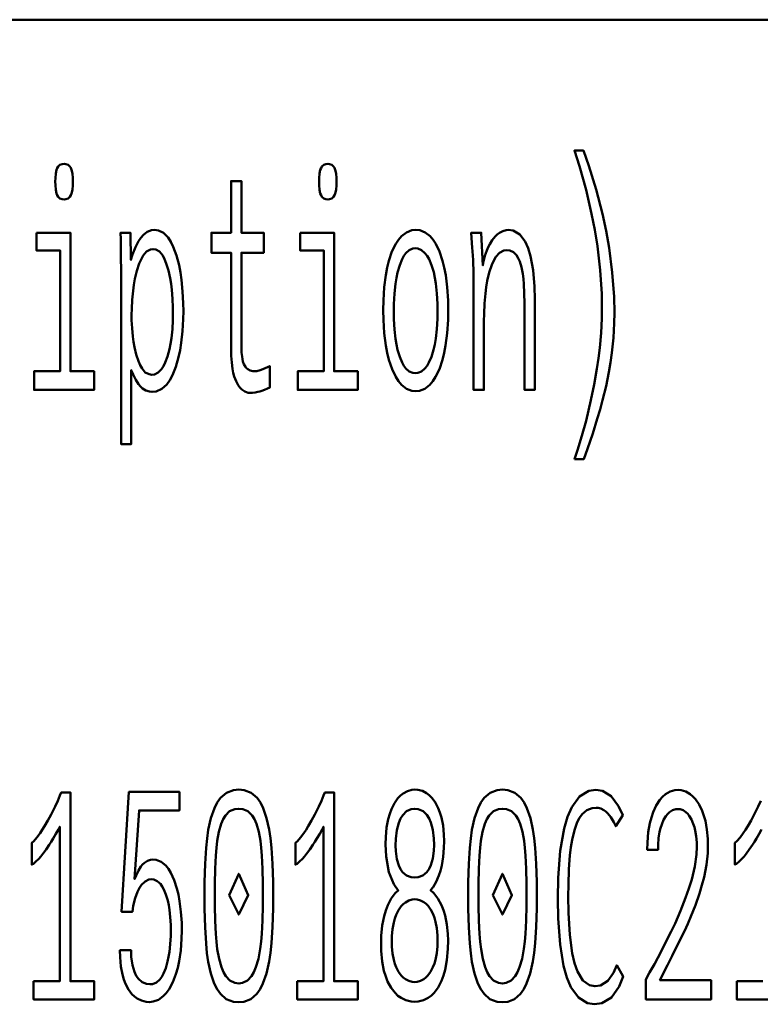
# Model space of a CAD drawing. Header units: millimetres. Extents: x 0 to 428, y 0 to 298.
# Tile 20 of 33: x 327.35 to 334.09, y 41.61 to 50.57. Entities that reach past the tile are written whole.
import ezdxf

# ---------------------------------------------------------------- set-up
doc = ezdxf.new("R2010")
doc.units = ezdxf.units.MM
doc.layers.add('am_0', color=7, linetype='Continuous', lineweight=50)
doc.layers.add('am_6', color=2, linetype='Continuous', lineweight=35)

# ---------------------------------------------------------------- blocks, each defined once
blk = doc.blocks.new('1_Drawing_frame_0_in_FDFneo150180C2125N1N4N_300Cl0__1203')
at = {"layer": 'am_0'}
blk.add_line((224.62, 50.57), (407.5, 50.57), dxfattribs=at)
at = {"layer": 'am_6', "flags": 8}
blk.add_attdef('ExcludeFromBOM', (425, 296.5), '', height=0.5, dxfattribs=at)
blk = doc.blocks.new('80_text12__1_in_FDFneo150180C2125N1N4N_300Cl0__1203')
at = {"layer": 'am_0'}
for points in [[(332.394, 46.5682), (332.394, 46.5682), (332.4225, 46.6521), (332.4628, 46.7825), (332.4628, 46.7825), (332.5003, 46.9185), (332.5237, 47.0122), (332.5237, 47.0122), (332.5455, 47.1071), (332.5745, 47.2497), (332.5745, 47.2497), (332.5991, 47.3926), (332.613, 47.4879), (332.613, 47.4879), (332.6248, 47.5821), (332.6374, 47.7185), (332.6374, 47.7185), (332.6443, 47.8492), (332.6456, 47.9332), (332.6456, 47.9332), (332.6429, 48.0748), (332.6291, 48.2899), (332.6291, 48.2899), (332.6035, 48.5081), (332.5799, 48.6554), (332.5799, 48.6554), (332.5515, 48.8026), (332.5006, 49.0211), (332.5006, 49.0211), (332.4399, 49.2367), (332.394, 49.3788), (332.4759, 49.3788), (332.4759, 49.3788), (332.5262, 49.2398), (332.5933, 49.0245), (332.5933, 49.0245), (332.6504, 48.8014), (332.6829, 48.6482), (332.6829, 48.6482), (332.7102, 48.4943), (332.7397, 48.2676), (332.7397, 48.2676), (332.7556, 48.0458), (332.7586, 47.9007), (332.7586, 47.9007), (332.7572, 47.8086), (332.7499, 47.6722), (332.7499, 47.6722), (332.7362, 47.5379), (332.7235, 47.4496), (332.7235, 47.4496), (332.7085, 47.3622), (332.6822, 47.2327), (332.6822, 47.2327), (332.6514, 47.1052), (332.6283, 47.0213), (332.6283, 47.0213), (332.6031, 46.9364), (332.561, 46.8037), (332.561, 46.8037), (332.5136, 46.6645), (332.4792, 46.5682), (332.394, 46.5682)], [(327.7493, 48.9342), (327.7493, 48.9342), (327.7332, 48.9357), (327.7126, 48.9435), (327.7126, 48.9435), (327.6965, 48.9579), (327.6882, 48.9712), (327.6882, 48.9712), (327.6817, 48.9881), (327.6746, 49.0208), (327.6746, 49.0208), (327.6708, 49.0626), (327.6701, 49.0954), (327.6701, 49.0954), (327.6708, 49.1282), (327.6746, 49.17), (327.6746, 49.17), (327.6817, 49.2027), (327.6882, 49.2196), (327.6882, 49.2196), (327.6965, 49.2329), (327.7126, 49.2473), (327.7126, 49.2473), (327.7332, 49.2551), (327.7493, 49.2566), (327.7493, 49.2566), (327.766, 49.2551), (327.7871, 49.2475), (327.7871, 49.2475), (327.8034, 49.2333), (327.8118, 49.2202), (327.8118, 49.2202), (327.8183, 49.2036), (327.8254, 49.1708), (327.8254, 49.1708), (327.8292, 49.1287), (327.8299, 49.0954), (327.8299, 49.0954), (327.8292, 49.0626), (327.8254, 49.0208), (327.8254, 49.0208), (327.8183, 48.9881), (327.8118, 48.9712), (327.8118, 48.9712), (327.8034, 48.9579), (327.7871, 48.9435), (327.7871, 48.9435), (327.766, 48.9357), (327.7493, 48.9342)], [(330.1494, 48.9342), (330.1494, 48.9342), (330.1332, 48.9357), (330.1126, 48.9435), (330.1126, 48.9435), (330.0965, 48.9579), (330.0883, 48.9712), (330.0883, 48.9712), (330.0817, 48.9881), (330.0746, 49.0208), (330.0746, 49.0208), (330.0708, 49.0626), (330.07, 49.0954), (330.07, 49.0954), (330.0708, 49.1282), (330.0746, 49.17), (330.0746, 49.17), (330.0817, 49.2027), (330.0883, 49.2196), (330.0883, 49.2196), (330.0965, 49.2329), (330.1126, 49.2473), (330.1126, 49.2473), (330.1332, 49.2551), (330.1494, 49.2566), (330.1494, 49.2566), (330.166, 49.2551), (330.187, 49.2475), (330.187, 49.2475), (330.2034, 49.2333), (330.2117, 49.2202), (330.2117, 49.2202), (330.2183, 49.2036), (330.2254, 49.1708), (330.2254, 49.1708), (330.2292, 49.1287), (330.2299, 49.0954), (330.2299, 49.0954), (330.2292, 49.0626), (330.2254, 49.0208), (330.2254, 49.0208), (330.2183, 48.9881), (330.2117, 48.9712), (330.2117, 48.9712), (330.2034, 48.9579), (330.187, 48.9435), (330.187, 48.9435), (330.166, 48.9357), (330.1494, 48.9342)], [(329.4481, 47.1714), (329.4481, 47.1714), (329.4257, 47.1734), (329.3948, 47.1836), (329.3948, 47.1836), (329.367, 47.2026), (329.3503, 47.2201), (329.3503, 47.2201), (329.3351, 47.2412), (329.3153, 47.2783), (329.3153, 47.2783), (329.2991, 47.3223), (329.2902, 47.3554), (329.2902, 47.3554), (329.2829, 47.3909), (329.2751, 47.4481), (329.2751, 47.4481), (329.2709, 47.5099), (329.2701, 47.5536), (329.2701, 48.448), (329.0906, 48.448), (329.0906, 48.63), (329.2701, 48.63), (329.2701, 49.1006), (329.3637, 49.1006), (329.3637, 48.63), (329.5664, 48.63), (329.5664, 48.448), (329.3637, 48.448), (329.3637, 47.6186), (329.3637, 47.6186), (329.364, 47.5856), (329.366, 47.5409), (329.366, 47.5409), (329.3697, 47.5021), (329.3731, 47.4795), (329.3731, 47.4795), (329.3776, 47.4592), (329.387, 47.4324), (329.387, 47.4324), (329.3996, 47.41), (329.4098, 47.3976), (329.4098, 47.3976), (329.4217, 47.3873), (329.4431, 47.3762), (329.4431, 47.3762), (329.4689, 47.3701), (329.4885, 47.369), (329.4885, 47.369), (329.5028, 47.3707), (329.5333, 47.3794), (329.5333, 47.3794), (329.5746, 47.3956), (329.608, 47.4106), (329.6211, 47.4158), (329.6211, 47.2208), (329.6211, 47.2208), (329.6025, 47.2127), (329.5753, 47.2016), (329.5753, 47.2016), (329.5489, 47.1917), (329.5317, 47.1857), (329.5317, 47.1857), (329.5147, 47.1806), (329.4895, 47.175), (329.4895, 47.175), (329.4646, 47.172), (329.4481, 47.1714)], [(327.4978, 48.63), (327.8072, 48.63), (327.8072, 47.369), (328.0224, 47.369), (328.0224, 47.2), (327.4764, 47.2), (327.4764, 47.369), (327.7136, 47.369), (327.7136, 48.4688), (327.4978, 48.4688), (327.4978, 48.63)], [(328.2679, 48.3102), (328.2679, 48.3102), (328.2677, 48.3792), (328.2669, 48.4779), (328.2669, 48.4779), (328.2654, 48.571), (328.264, 48.63), (328.3537, 48.63), (328.3576, 48.383), (328.3576, 48.383), (328.3731, 48.4331), (328.399, 48.4992), (328.399, 48.4992), (328.4279, 48.5544), (328.4489, 48.5852), (328.4489, 48.5852), (328.4713, 48.6107), (328.5072, 48.6383), (328.5072, 48.6383), (328.546, 48.6532), (328.5734, 48.656), (328.5734, 48.656), (328.6078, 48.6516), (328.655, 48.6287), (328.655, 48.6287), (328.6967, 48.5861), (328.7216, 48.5468), (328.7216, 48.5468), (328.744, 48.5007), (328.7729, 48.4226), (328.7729, 48.4226), (328.7961, 48.3338), (328.8084, 48.2686), (328.8084, 48.2686), (328.8183, 48.2005), (328.8291, 48.0964), (328.8291, 48.0964), (328.8349, 47.9899), (328.836, 47.9176), (328.836, 47.9176), (328.8348, 47.843), (328.8284, 47.7343), (328.8284, 47.7343), (328.8167, 47.6293), (328.8058, 47.5614), (328.8058, 47.5614), (328.7923, 47.4968), (328.767, 47.4091), (328.767, 47.4091), (328.7356, 47.3326), (328.7112, 47.2878), (328.7112, 47.2878), (328.6842, 47.2496), (328.6387, 47.2083), (328.6387, 47.2083), (328.5874, 47.186), (328.55, 47.1818), (328.55, 47.1818), (328.5262, 47.1837), (328.493, 47.1937), (328.493, 47.1937), (328.4628, 47.2122), (328.4444, 47.2293), (328.4444, 47.2293), (328.4268, 47.2504), (328.4014, 47.2905), (328.4014, 47.2905), (328.3771, 47.3405), (328.3615, 47.3794), (328.3615, 46.706), (328.2679, 46.706), (328.2679, 48.3102)], [(329.8978, 48.63), (330.2072, 48.63), (330.2072, 47.369), (330.4223, 47.369), (330.4223, 47.2), (329.8764, 47.2), (329.8764, 47.369), (330.1136, 47.369), (330.1136, 48.4688), (329.8978, 48.4688), (329.8978, 48.63)], [(330.95, 47.187), (330.95, 47.187), (330.9155, 47.1906), (330.867, 47.2097), (330.867, 47.2097), (330.8223, 47.2452), (330.7946, 47.278), (330.7946, 47.278), (330.7691, 47.3174), (330.7353, 47.388), (330.7353, 47.388), (330.7069, 47.4723), (330.691, 47.5361), (330.691, 47.5361), (330.6778, 47.6051), (330.6634, 47.7169), (330.6634, 47.7169), (330.6557, 47.8387), (330.6542, 47.9254), (330.6542, 47.9254), (330.6557, 48.012), (330.6633, 48.1334), (330.6633, 48.1334), (330.6773, 48.2445), (330.6903, 48.3128), (330.6903, 48.3128), (330.706, 48.3758), (330.7341, 48.4589), (330.7341, 48.4589), (330.7678, 48.5283), (330.7933, 48.567), (330.7933, 48.567), (330.8211, 48.599), (330.8663, 48.6337), (330.8663, 48.6337), (330.9159, 48.6524), (330.9513, 48.656), (330.9513, 48.656), (330.9865, 48.6524), (331.0357, 48.6337), (331.0357, 48.6337), (331.0807, 48.599), (331.1083, 48.567), (331.1083, 48.567), (331.1337, 48.5283), (331.1671, 48.4589), (331.1671, 48.4589), (331.1949, 48.3758), (331.2103, 48.3128), (331.2103, 48.3128), (331.2231, 48.2445), (331.2369, 48.1334), (331.2369, 48.1334), (331.2443, 48.012), (331.2457, 47.9254), (331.2457, 47.9254), (331.2443, 47.8387), (331.2366, 47.7169), (331.2366, 47.7169), (331.2225, 47.6051), (331.2093, 47.5361), (331.2093, 47.5361), (331.1936, 47.4723), (331.1653, 47.388), (331.1653, 47.388), (331.1316, 47.3174), (331.106, 47.278), (331.106, 47.278), (331.0783, 47.2452), (331.0335, 47.2097), (331.0335, 47.2097), (330.9847, 47.1906), (330.95, 47.187)], [(331.4764, 48.2452), (331.4764, 48.2452), (331.4762, 48.2694), (331.4756, 48.3045), (331.4756, 48.3045), (331.4745, 48.3384), (331.4734, 48.3603), (331.4734, 48.3603), (331.4721, 48.3828), (331.4698, 48.4205), (331.4698, 48.4205), (331.4669, 48.4628), (331.4647, 48.4935), (331.4556, 48.63), (331.5472, 48.63), (331.5621, 48.3336), (331.5621, 48.3336), (331.568, 48.3693), (331.5801, 48.4202), (331.5801, 48.4202), (331.5963, 48.468), (331.6093, 48.4981), (331.6093, 48.4981), (331.6237, 48.5262), (331.6475, 48.5637), (331.6475, 48.5637), (331.6739, 48.5956), (331.6928, 48.6138), (331.6928, 48.6138), (331.7124, 48.629), (331.742, 48.6454), (331.742, 48.6454), (331.772, 48.6543), (331.7923, 48.656), (331.7923, 48.656), (331.8375, 48.6493), (331.8968, 48.6142), (331.8968, 48.6142), (331.9458, 48.5491), (331.9726, 48.489), (331.9726, 48.489), (331.9947, 48.417), (332.0187, 48.2899), (332.0187, 48.2899), (332.0316, 48.1397), (332.034, 48.0268), (332.034, 47.2), (331.9404, 47.2), (331.9404, 47.9202), (331.9404, 47.9202), (331.94, 47.9876), (331.9378, 48.0799), (331.9378, 48.0799), (331.9336, 48.1619), (331.9297, 48.2107), (331.9297, 48.2107), (331.9245, 48.2555), (331.9129, 48.316), (331.9129, 48.316), (331.897, 48.3686), (331.8839, 48.3993), (331.8839, 48.3993), (331.8685, 48.4252), (331.8402, 48.4534), (331.8402, 48.4534), (331.8057, 48.4685), (331.7792, 48.4714), (331.7792, 48.4714), (331.7514, 48.4676), (331.7134, 48.4478), (331.7134, 48.4478), (331.68, 48.4111), (331.6603, 48.3772), (331.6603, 48.3772), (331.6426, 48.3373), (331.6199, 48.2697), (331.6199, 48.2697), (331.6019, 48.1927), (331.5924, 48.136), (331.5924, 48.136), (331.5848, 48.0766), (331.5765, 47.9852), (331.5765, 47.9852), (331.5721, 47.891), (331.5713, 47.8266), (331.5713, 47.2), (331.4764, 47.2), (331.4764, 48.2452)], [(328.5494, 47.3378), (328.5494, 47.3378), (328.5731, 47.3409), (328.6061, 47.3571), (328.6061, 47.3571), (328.6359, 47.3873), (328.654, 47.4151), (328.654, 47.4151), (328.6705, 47.4481), (328.6921, 47.5048), (328.6921, 47.5048), (328.7097, 47.5705), (328.7193, 47.6193), (328.7193, 47.6193), (328.7272, 47.6708), (328.7357, 47.7514), (328.7357, 47.7514), (328.7402, 47.8358), (328.7411, 47.8942), (328.7411, 47.8942), (328.7404, 47.9483), (328.7366, 48.0292), (328.7366, 48.0292), (328.7297, 48.1101), (328.7232, 48.1639), (328.7232, 48.1639), (328.7152, 48.2161), (328.6997, 48.2878), (328.6997, 48.2878), (328.6801, 48.3518), (328.6647, 48.3902), (328.6647, 48.3902), (328.6476, 48.4231), (328.6183, 48.4589), (328.6183, 48.4589), (328.585, 48.4781), (328.5604, 48.4818), (328.5604, 48.4818), (328.5355, 48.4781), (328.501, 48.4584), (328.501, 48.4584), (328.4701, 48.4219), (328.4515, 48.3882), (328.4515, 48.3882), (328.4346, 48.349), (328.4128, 48.2834), (328.4128, 48.2834), (328.3951, 48.2097), (328.3856, 48.1561), (328.3856, 48.1561), (328.3778, 48.1009), (328.3695, 48.0185), (328.3695, 48.0185), (328.365, 47.9367), (328.3641, 47.8825), (328.3641, 47.8825), (328.3648, 47.834), (328.3686, 47.7605), (328.3686, 47.7605), (328.3755, 47.6861), (328.382, 47.6362), (328.382, 47.6362), (328.3901, 47.5875), (328.4058, 47.5204), (328.4058, 47.5204), (328.4258, 47.4604), (328.4414, 47.4243), (328.4414, 47.4243), (328.4591, 47.3931), (328.4892, 47.3594), (328.4892, 47.3594), (328.5238, 47.3413), (328.5494, 47.3378)], [(330.9461, 47.3508), (330.9461, 47.3508), (330.9699, 47.3535), (331.0034, 47.3679), (331.0034, 47.3679), (331.0341, 47.3945), (331.053, 47.4191), (331.053, 47.4191), (331.0705, 47.4487), (331.0937, 47.5019), (331.0937, 47.5019), (331.1132, 47.5657), (331.1242, 47.6141), (331.1242, 47.6141), (331.1333, 47.6665), (331.1432, 47.752), (331.1432, 47.752), (331.1485, 47.8456), (331.1495, 47.9124), (331.1495, 47.9124), (331.1485, 47.9817), (331.1433, 48.0786), (331.1433, 48.0786), (331.1335, 48.167), (331.1245, 48.2212), (331.1245, 48.2212), (331.1137, 48.2709), (331.0943, 48.3364), (331.0943, 48.3364), (331.0712, 48.3907), (331.0537, 48.4207), (331.0537, 48.4207), (331.0347, 48.4455), (331.0039, 48.4724), (331.0039, 48.4724), (330.9702, 48.4868), (330.9461, 48.4896), (330.9461, 48.4896), (330.9233, 48.4868), (330.8912, 48.4722), (330.8912, 48.4722), (330.8617, 48.4451), (330.8434, 48.4201), (330.8434, 48.4201), (330.8265, 48.3898), (330.8042, 48.3351), (330.8042, 48.3351), (330.7854, 48.2692), (330.7748, 48.2192), (330.7748, 48.2192), (330.7661, 48.1648), (330.7565, 48.0762), (330.7565, 48.0762), (330.7514, 47.9792), (330.7505, 47.9098), (330.7505, 47.9098), (330.7514, 47.843), (330.7565, 47.7496), (330.7565, 47.7496), (330.7661, 47.6644), (330.7748, 47.6121), (330.7748, 47.6121), (330.7854, 47.564), (330.8042, 47.5006), (330.8042, 47.5006), (330.8265, 47.4478), (330.8434, 47.4184), (330.8434, 47.4184), (330.8617, 47.3941), (330.8912, 47.3677), (330.8912, 47.3677), (330.9233, 47.3535), (330.9461, 47.3508)]]:
    blk.add_lwpolyline(points, dxfattribs=at)
at = {"layer": 'am_6', "flags": 8}
blk.add_attdef('ExcludeFromBOM', (337.7586, 48.8788), '', height=0.5, dxfattribs=at)
blk = doc.blocks.new('97_text29__1_in_FDFneo150180C2125N1N4N_300Cl0__1203')
at = {"layer": 'am_0'}
for points in [[(327.4715, 41.8164), (327.7108, 41.8164), (327.7108, 43.223), (327.7108, 43.223), (327.6979, 43.1971), (327.6761, 43.1567), (327.6761, 43.1567), (327.6515, 43.1144), (327.6334, 43.0852), (327.6334, 43.0852), (327.6146, 43.0562), (327.5863, 43.015), (327.5863, 43.015), (327.5577, 42.9766), (327.5385, 42.9526), (327.5385, 42.9526), (327.5198, 42.9309), (327.4938, 42.9045), (327.4938, 42.9045), (327.4703, 42.8856), (327.4559, 42.8772), (327.4559, 43.0748), (327.4559, 43.0748), (327.4737, 43.0917), (327.5017, 43.1237), (327.5017, 43.1237), (327.5312, 43.1638), (327.5518, 43.1951), (327.5518, 43.1951), (327.5725, 43.2285), (327.6026, 43.2804), (327.6026, 43.2804), (327.6316, 43.3342), (327.6503, 43.3712), (327.6503, 43.3712), (327.668, 43.4077), (327.6917, 43.4589), (327.6917, 43.4589), (327.7121, 43.506), (327.7237, 43.535), (327.8069, 43.535), (327.8069, 41.8164), (328.024, 41.8164), (328.024, 41.65), (327.4715, 41.65), (327.4715, 41.8164)], [(328.5263, 41.6266), (328.5263, 41.6266), (328.497, 41.6286), (328.4552, 41.6391), (328.4552, 41.6391), (328.4159, 41.6586), (328.3911, 41.6767), (328.3911, 41.6767), (328.3679, 41.6989), (328.3368, 41.7405), (328.3368, 41.7405), (328.31, 41.7921), (328.2946, 41.832), (328.2946, 41.832), (328.2816, 41.8763), (328.2676, 41.9509), (328.2676, 41.9509), (328.26, 42.0354), (328.2586, 42.0972), (328.36, 42.0972), (328.36, 42.0972), (328.3618, 42.0389), (328.3717, 41.9626), (328.3717, 41.9626), (328.3901, 41.9), (328.4071, 41.8658), (328.4071, 41.8658), (328.4271, 41.8377), (328.4614, 41.8073), (328.4614, 41.8073), (328.501, 41.7909), (328.5303, 41.7878), (328.5303, 41.7878), (328.5554, 41.7906), (328.5897, 41.805), (328.5897, 41.805), (328.6201, 41.8319), (328.6381, 41.8567), (328.6381, 41.8567), (328.6544, 41.886), (328.6754, 41.9363), (328.6754, 41.9363), (328.6922, 41.9944), (328.7012, 42.0374), (328.7012, 42.0374), (328.7085, 42.083), (328.7163, 42.1544), (328.7163, 42.1544), (328.7205, 42.2296), (328.7213, 42.2818), (328.7213, 42.2818), (328.7206, 42.3296), (328.7165, 42.399), (328.7165, 42.399), (328.7089, 42.4657), (328.7018, 42.5087), (328.7018, 42.5087), (328.6932, 42.5494), (328.6773, 42.6044), (328.6773, 42.6044), (328.6578, 42.652), (328.6427, 42.6796), (328.6427, 42.6796), (328.6261, 42.703), (328.5983, 42.7283), (328.5983, 42.7283), (328.5672, 42.742), (328.5446, 42.7446), (328.5446, 42.7446), (328.5204, 42.7414), (328.4864, 42.7248), (328.4864, 42.7248), (328.4549, 42.6938), (328.4354, 42.6653), (328.4354, 42.6653), (328.4176, 42.6312), (328.3957, 42.5714), (328.3957, 42.5714), (328.3794, 42.501), (328.3716, 42.4482), (328.2729, 42.4482), (328.3404, 43.5402), (328.7994, 43.5402), (328.7994, 43.3712), (328.4327, 43.3712), (328.3911, 42.7459), (328.3911, 42.7459), (328.4049, 42.7795), (328.4264, 42.8234), (328.4264, 42.8234), (328.449, 42.8595), (328.4646, 42.8792), (328.4646, 42.8792), (328.481, 42.8953), (328.5077, 42.9128), (328.5077, 42.9128), (328.5368, 42.9222), (328.5575, 42.924), (328.5575, 42.924), (328.5894, 42.9206), (328.6339, 42.9026), (328.6339, 42.9026), (328.6744, 42.8691), (328.6993, 42.8382), (328.6993, 42.8382), (328.722, 42.8014), (328.7519, 42.737), (328.7519, 42.737), (328.7766, 42.6614), (328.7903, 42.6048), (328.7903, 42.6048), (328.8015, 42.5445), (328.8136, 42.449), (328.8136, 42.449), (328.8202, 42.3476), (328.8215, 42.2766), (328.8215, 42.2766), (328.82, 42.2019), (328.8122, 42.0964), (328.8122, 42.0964), (328.7977, 41.9987), (328.7844, 41.938), (328.7844, 41.938), (328.7684, 41.8816), (328.7399, 41.8068), (328.7399, 41.8068), (328.706, 41.7439), (328.6804, 41.7085), (328.6804, 41.7085), (328.6528, 41.679), (328.6084, 41.6471), (328.6084, 41.6471), (328.5604, 41.6299), (328.5263, 41.6266)], [(329.3394, 41.624), (329.3394, 41.624), (329.2903, 41.6288), (329.2258, 41.6539), (329.2258, 41.6539), (329.1721, 41.7005), (329.1424, 41.7436), (329.1424, 41.7436), (329.1169, 41.795), (329.0853, 41.8855), (329.0853, 41.8855), (329.0617, 41.992), (329.0504, 42.0718), (329.0504, 42.0718), (329.0419, 42.1597), (329.0326, 42.308), (329.0326, 42.308), (329.0276, 42.476), (329.0267, 42.599), (329.0267, 42.599), (329.0277, 42.7191), (329.0327, 42.8837), (329.0327, 42.8837), (329.0421, 43.0296), (329.0507, 43.1164), (329.0507, 43.1164), (329.0622, 43.1956), (329.0859, 43.3012), (329.0859, 43.3012), (329.1177, 43.391), (329.1434, 43.442), (329.1434, 43.442), (329.1732, 43.4849), (329.2267, 43.5313), (329.2267, 43.5313), (329.2907, 43.5562), (329.3394, 43.561), (329.3394, 43.561), (329.3882, 43.5562), (329.4525, 43.5313), (329.4525, 43.5313), (329.5062, 43.4849), (329.536, 43.442), (329.536, 43.442), (329.5616, 43.391), (329.5935, 43.3013), (329.5935, 43.3013), (329.6174, 43.196), (329.6289, 43.117), (329.6289, 43.117), (329.6377, 43.0304), (329.6472, 42.8845), (329.6472, 42.8845), (329.6523, 42.7196), (329.6533, 42.599), (329.6533, 42.599), (329.6523, 42.4778), (329.647, 42.3114), (329.647, 42.3114), (329.6371, 42.1634), (329.6279, 42.0751), (329.6279, 42.0751), (329.6161, 41.9945), (329.5917, 41.8871), (329.5917, 41.8871), (329.5595, 41.796), (329.5337, 41.7443), (329.5337, 41.7443), (329.5039, 41.701), (329.4507, 41.6541), (329.4507, 41.6541), (329.3873, 41.6288), (329.3394, 41.624)], [(329.8716, 41.8164), (330.1107, 41.8164), (330.1107, 43.223), (330.1107, 43.223), (330.0979, 43.1971), (330.0761, 43.1567), (330.0761, 43.1567), (330.0515, 43.1144), (330.0334, 43.0852), (330.0334, 43.0852), (330.0146, 43.0562), (329.9863, 43.015), (329.9863, 43.015), (329.9577, 42.9766), (329.9385, 42.9526), (329.9385, 42.9526), (329.9198, 42.9309), (329.8938, 42.9045), (329.8938, 42.9045), (329.8703, 42.8856), (329.856, 42.8772), (329.856, 43.0748), (329.856, 43.0748), (329.8737, 43.0917), (329.9017, 43.1237), (329.9017, 43.1237), (329.9312, 43.1638), (329.9518, 43.1951), (329.9518, 43.1951), (329.9725, 43.2285), (330.0026, 43.2804), (330.0026, 43.2804), (330.0316, 43.3342), (330.0503, 43.3712), (330.0503, 43.3712), (330.068, 43.4077), (330.0917, 43.4589), (330.0917, 43.4589), (330.1121, 43.506), (330.1237, 43.535), (330.207, 43.535), (330.207, 41.8164), (330.4241, 41.8164), (330.4241, 41.65), (329.8716, 41.65), (329.8716, 41.8164)], [(330.9413, 41.6292), (330.9413, 41.6292), (330.9086, 41.6314), (330.8615, 41.643), (330.8615, 41.643), (330.8169, 41.6646), (330.7885, 41.6844), (330.7885, 41.6844), (330.7618, 41.7091), (330.7258, 41.7558), (330.7258, 41.7558), (330.6947, 41.814), (330.6768, 41.8593), (330.6768, 41.8593), (330.6615, 41.9097), (330.6451, 41.9948), (330.6451, 41.9948), (330.6362, 42.0914), (330.6345, 42.1622), (330.6345, 42.1622), (330.6362, 42.2299), (330.6451, 42.324), (330.6451, 42.324), (330.6617, 42.4093), (330.6771, 42.4612), (330.6771, 42.4612), (330.6953, 42.5084), (330.7269, 42.5691), (330.7269, 42.5691), (330.7637, 42.6176), (330.7912, 42.6432), (330.7912, 42.6432), (330.7497, 42.6996), (330.7049, 42.8103), (330.7049, 42.8103), (330.6807, 42.9523), (330.6761, 43.0644), (330.6761, 43.0644), (330.6776, 43.1274), (330.6855, 43.2142), (330.6855, 43.2142), (330.7002, 43.292), (330.7138, 43.3387), (330.7138, 43.3387), (330.7298, 43.3812), (330.7573, 43.4364), (330.7573, 43.4364), (330.7889, 43.4814), (330.8123, 43.5057), (330.8123, 43.5057), (330.8369, 43.5256), (330.8749, 43.5472), (330.8749, 43.5472), (330.9143, 43.5588), (330.9413, 43.561), (330.9413, 43.561), (330.9697, 43.5589), (331.0105, 43.5482), (331.0105, 43.5482), (331.0493, 43.5281), (331.0739, 43.5097), (331.0739, 43.5097), (331.0971, 43.4869), (331.1284, 43.4447), (331.1284, 43.4447), (331.1554, 43.3925), (331.1711, 43.3524), (331.1711, 43.3524), (331.1843, 43.308), (331.1986, 43.2339), (331.1986, 43.2339), (331.2063, 43.1508), (331.2078, 43.0904), (331.2078, 43.0904), (331.2065, 43.031), (331.1998, 42.9472), (331.1998, 42.9472), (331.1874, 42.8699), (331.176, 42.822), (331.176, 42.822), (331.1621, 42.7776), (331.1374, 42.7194), (331.1374, 42.7194), (331.1079, 42.6711), (331.0856, 42.6445), (331.0856, 42.6445), (331.1136, 42.6173), (331.1511, 42.5678), (331.1511, 42.5678), (331.1834, 42.5081), (331.202, 42.4625), (331.202, 42.4625), (331.2176, 42.4132), (331.2346, 42.3335), (331.2346, 42.3335), (331.2438, 42.247), (331.2455, 42.1856), (331.2455, 42.1856), (331.2438, 42.1109), (331.2349, 42.0091), (331.2349, 42.0091), (331.2185, 41.9198), (331.2033, 41.8671), (331.2033, 41.8671), (331.1853, 41.8199), (331.1544, 41.7594), (331.1544, 41.7594), (331.1188, 41.7111), (331.0924, 41.6857), (331.0924, 41.6857), (331.0644, 41.6654), (331.0204, 41.6433), (331.0204, 41.6433), (330.9738, 41.6315), (330.9413, 41.6292)], [(331.7394, 41.624), (331.7394, 41.624), (331.6903, 41.6288), (331.6258, 41.6539), (331.6258, 41.6539), (331.5721, 41.7005), (331.5424, 41.7436), (331.5424, 41.7436), (331.5169, 41.795), (331.4853, 41.8855), (331.4853, 41.8855), (331.4617, 41.992), (331.4504, 42.0718), (331.4504, 42.0718), (331.4419, 42.1597), (331.4326, 42.308), (331.4326, 42.308), (331.4276, 42.476), (331.4267, 42.599), (331.4267, 42.599), (331.4277, 42.7191), (331.4327, 42.8837), (331.4327, 42.8837), (331.4421, 43.0296), (331.4508, 43.1164), (331.4508, 43.1164), (331.4622, 43.1956), (331.4859, 43.3012), (331.4859, 43.3012), (331.5177, 43.391), (331.5434, 43.442), (331.5434, 43.442), (331.5732, 43.4849), (331.6267, 43.5313), (331.6267, 43.5313), (331.6907, 43.5562), (331.7394, 43.561), (331.7394, 43.561), (331.7882, 43.5562), (331.8525, 43.5313), (331.8525, 43.5313), (331.9062, 43.4849), (331.936, 43.442), (331.936, 43.442), (331.9616, 43.391), (331.9935, 43.3013), (331.9935, 43.3013), (332.0174, 43.196), (332.0289, 43.117), (332.0289, 43.117), (332.0377, 43.0304), (332.0472, 42.8845), (332.0472, 42.8845), (332.0523, 42.7196), (332.0533, 42.599), (332.0533, 42.599), (332.0523, 42.4778), (332.047, 42.3114), (332.047, 42.3114), (332.0371, 42.1634), (332.0279, 42.0751), (332.0279, 42.0751), (332.0161, 41.9945), (331.9917, 41.8871), (331.9917, 41.8871), (331.9595, 41.796), (331.9337, 41.7443), (331.9337, 41.7443), (331.9039, 41.701), (331.8507, 41.6541), (331.8507, 41.6541), (331.7873, 41.6288), (331.7394, 41.624)], [(332.5764, 41.6058), (332.5764, 41.6058), (332.5129, 41.6155), (332.4303, 41.6666), (332.4303, 41.6666), (332.3628, 41.7614), (332.3261, 41.8489), (332.3261, 41.8489), (332.2962, 41.9554), (332.2638, 42.1499), (332.2638, 42.1499), (332.2463, 42.386), (332.243, 42.5665), (332.243, 42.5665), (332.2465, 42.757), (332.2653, 43.0041), (332.2653, 43.0041), (332.3001, 43.2051), (332.3323, 43.3133), (332.3323, 43.3133), (332.3712, 43.4016), (332.441, 43.4971), (332.441, 43.4971), (332.5246, 43.5486), (332.5881, 43.5584), (332.5881, 43.5584), (332.6489, 43.5492), (332.7292, 43.5009), (332.7292, 43.5009), (332.7963, 43.4111), (332.8338, 43.3283), (332.7714, 43.2269), (332.7714, 43.2269), (332.7539, 43.2639), (332.7271, 43.3098), (332.7271, 43.3098), (332.6998, 43.3442), (332.6814, 43.3608), (332.6814, 43.3608), (332.663, 43.3734), (332.6364, 43.3871), (332.6364, 43.3871), (332.611, 43.3945), (332.5946, 43.3959), (332.5946, 43.3959), (332.5577, 43.3922), (332.5084, 43.3728), (332.5084, 43.3728), (332.4663, 43.3368), (332.4422, 43.3036), (332.4422, 43.3036), (332.421, 43.2633), (332.3941, 43.1903), (332.3941, 43.1903), (332.373, 43.1023), (332.3622, 43.0352), (332.3622, 43.0352), (332.3537, 42.961), (332.3444, 42.8361), (332.3444, 42.8361), (332.3394, 42.6947), (332.3385, 42.5912), (332.3385, 42.5912), (332.3408, 42.4387), (332.353, 42.2384), (332.353, 42.2384), (332.3755, 42.0724), (332.3963, 41.9808), (332.3963, 41.9808), (332.4223, 41.9053), (332.4716, 41.8234), (332.4716, 41.8234), (332.5334, 41.7793), (332.5816, 41.7709), (332.5816, 41.7709), (332.6321, 41.7785), (332.6976, 41.8187), (332.6976, 41.8187), (332.7507, 41.8932), (332.7792, 41.962), (332.837, 41.858), (332.837, 41.858), (332.8017, 41.7672), (332.7329, 41.6688), (332.7329, 41.6688), (332.6453, 41.6159), (332.5764, 41.6058)], [(333.0793, 41.8944), (333.0793, 41.8944), (333.1222, 41.9726), (333.1832, 42.087), (333.1832, 42.087), (333.2403, 42.1977), (333.2763, 42.2694), (333.2763, 42.2694), (333.3108, 42.3418), (333.3601, 42.4555), (333.3601, 42.4555), (333.4067, 42.5754), (333.4362, 42.6588), (333.4362, 42.6588), (333.4622, 42.7419), (333.4903, 42.8603), (333.4903, 42.8603), (333.5055, 42.9712), (333.5084, 43.041), (333.5084, 43.041), (333.5075, 43.0802), (333.5028, 43.1356), (333.5028, 43.1356), (333.4942, 43.187), (333.4862, 43.2191), (333.4862, 43.2191), (333.4767, 43.2489), (333.46, 43.2883), (333.46, 43.2883), (333.4403, 43.3214), (333.4255, 43.34), (333.4255, 43.34), (333.4096, 43.3554), (333.3844, 43.3722), (333.3844, 43.3722), (333.3576, 43.3812), (333.3387, 43.3829), (333.3387, 43.3829), (333.3178, 43.3811), (333.2883, 43.3719), (333.2883, 43.3719), (333.2609, 43.3546), (333.2438, 43.3387), (333.2438, 43.3387), (333.2279, 43.3194), (333.2067, 43.2846), (333.2067, 43.2846), (333.1889, 43.2426), (333.1788, 43.2107), (333.1788, 43.2107), (333.1704, 43.1759), (333.1612, 43.1192), (333.1612, 43.1192), (333.1563, 43.0569), (333.1554, 43.0124), (333.0579, 43.0124), (333.0579, 43.0124), (333.0594, 43.0791), (333.0673, 43.172), (333.0673, 43.172), (333.082, 43.2562), (333.0956, 43.3075), (333.0956, 43.3075), (333.1117, 43.3545), (333.1399, 43.416), (333.1399, 43.416), (333.1728, 43.4668), (333.1973, 43.4947), (333.1973, 43.4947), (333.2235, 43.5176), (333.2647, 43.5425), (333.2647, 43.5425), (333.3083, 43.5559), (333.3387, 43.5584), (333.3387, 43.5584), (333.3672, 43.556), (333.4084, 43.5434), (333.4084, 43.5434), (333.4479, 43.5201), (333.4733, 43.4986), (333.4733, 43.4986), (333.4972, 43.4724), (333.5294, 43.4248), (333.5294, 43.4248), (333.5571, 43.3671), (333.573, 43.3231), (333.573, 43.3231), (333.5865, 43.2752), (333.6011, 43.197), (333.6011, 43.197), (333.6089, 43.1114), (333.6104, 43.0501), (333.6104, 43.0501), (333.6082, 42.9808), (333.5966, 42.8743), (333.5966, 42.8743), (333.575, 42.7647), (333.5552, 42.69), (333.5552, 42.69), (333.5323, 42.6157), (333.4953, 42.5082), (333.4953, 42.5082), (333.4549, 42.4055), (333.4261, 42.3396), (333.4261, 42.3396), (333.3951, 42.2728), (333.3432, 42.1643), (333.3432, 42.1643), (333.2846, 42.0462), (333.2418, 41.962), (333.173, 41.8268), (333.6384, 41.8255), (333.6384, 41.65), (333.0449, 41.65), (333.0449, 41.832), (333.0793, 41.8944)], [(333.8716, 41.8164), (334.1107, 41.8164)], [(334.0979, 43.1971), (334.0761, 43.1567), (334.0761, 43.1567), (334.0515, 43.1144), (334.0334, 43.0852), (334.0334, 43.0852), (334.0146, 43.0562), (333.9863, 43.015), (333.9863, 43.015), (333.9577, 42.9766), (333.9385, 42.9526), (333.9385, 42.9526), (333.9198, 42.9309), (333.8938, 42.9045), (333.8938, 42.9045), (333.8703, 42.8856), (333.856, 42.8772), (333.856, 43.0748), (333.856, 43.0748), (333.8737, 43.0917), (333.9017, 43.1237), (333.9017, 43.1237), (333.9312, 43.1638), (333.9518, 43.1951), (333.9518, 43.1951), (333.9725, 43.2285), (334.0026, 43.2804), (334.0026, 43.2804), (334.0316, 43.3342), (334.0503, 43.3712), (334.0503, 43.3712), (334.068, 43.4077), (334.0917, 43.4589)], [(334.4241, 41.65), (333.8716, 41.65), (333.8716, 41.8164)], [(329.3394, 41.7956), (329.3394, 41.7956), (329.3736, 41.7998), (329.4187, 41.8216), (329.4187, 41.8216), (329.4565, 41.8622), (329.4775, 41.8996), (329.4775, 41.8996), (329.4956, 41.944), (329.5179, 42.0208), (329.5179, 42.0208), (329.5346, 42.1101), (329.5425, 42.1765), (329.5425, 42.1765), (329.5484, 42.2487), (329.5549, 42.3686), (329.5549, 42.3686), (329.5584, 42.5022), (329.5591, 42.599), (329.5591, 42.599), (329.5585, 42.7015), (329.5554, 42.84), (329.5554, 42.84), (329.5497, 42.9601), (329.5444, 43.0299), (329.5444, 43.0299), (329.5372, 43.093), (329.5215, 43.1773), (329.5215, 43.1773), (329.4998, 43.2494), (329.482, 43.2906), (329.482, 43.2906), (329.461, 43.3252), (329.4225, 43.3627), (329.4225, 43.3627), (329.3754, 43.383), (329.3394, 43.3868), (329.3394, 43.3868), (329.3035, 43.383), (329.2568, 43.3627), (329.2568, 43.3627), (329.2185, 43.3252), (329.1977, 43.2906), (329.1977, 43.2906), (329.18, 43.2494), (329.1584, 43.1773), (329.1584, 43.1773), (329.1427, 43.093), (329.1356, 43.0299), (329.1356, 43.0299), (329.1303, 42.9601), (329.1246, 42.84), (329.1246, 42.84), (329.1215, 42.7015), (329.1209, 42.599), (329.1209, 42.599), (329.1216, 42.5013), (329.1249, 42.367), (329.1249, 42.367), (329.1311, 42.2471), (329.1369, 42.1752), (329.1369, 42.1752), (329.1445, 42.1093), (329.1608, 42.0205), (329.1608, 42.0205), (329.1829, 41.9439), (329.2009, 41.8996), (329.2009, 41.8996), (329.2218, 41.8622), (329.2596, 41.8216), (329.2596, 41.8216), (329.3049, 41.7998), (329.3394, 41.7956)], [(331.7394, 41.7956), (331.7394, 41.7956), (331.7736, 41.7998), (331.8187, 41.8216), (331.8187, 41.8216), (331.8565, 41.8622), (331.8775, 41.8996), (331.8775, 41.8996), (331.8956, 41.944), (331.9179, 42.0208), (331.9179, 42.0208), (331.9346, 42.1101), (331.9425, 42.1765), (331.9425, 42.1765), (331.9484, 42.2487), (331.9549, 42.3686), (331.9549, 42.3686), (331.9584, 42.5022), (331.959, 42.599), (331.959, 42.599), (331.9585, 42.7015), (331.9554, 42.84), (331.9554, 42.84), (331.9497, 42.9601), (331.9444, 43.0299), (331.9444, 43.0299), (331.9372, 43.093), (331.9215, 43.1773), (331.9215, 43.1773), (331.8998, 43.2494), (331.882, 43.2906), (331.882, 43.2906), (331.861, 43.3252), (331.8225, 43.3627), (331.8225, 43.3627), (331.7754, 43.383), (331.7394, 43.3868), (331.7394, 43.3868), (331.7035, 43.383), (331.6568, 43.3627), (331.6568, 43.3627), (331.6185, 43.3252), (331.5976, 43.2906), (331.5976, 43.2906), (331.58, 43.2494), (331.5584, 43.1773), (331.5584, 43.1773), (331.5427, 43.093), (331.5356, 43.0299), (331.5356, 43.0299), (331.5303, 42.9601), (331.5246, 42.84), (331.5246, 42.84), (331.5215, 42.7015), (331.521, 42.599), (331.521, 42.599), (331.5216, 42.5013), (331.5249, 42.367), (331.5249, 42.367), (331.5311, 42.2471), (331.5369, 42.1752), (331.5369, 42.1752), (331.5445, 42.1093), (331.5608, 42.0205), (331.5608, 42.0205), (331.5829, 41.9439), (331.6009, 41.8996), (331.6009, 41.8996), (331.6218, 41.8622), (331.6596, 41.8216), (331.6596, 41.8216), (331.7049, 41.7998), (331.7394, 41.7956)], [(330.9413, 42.7589), (330.9413, 42.7589), (330.9731, 42.7621), (331.0154, 42.7787), (331.0154, 42.7787), (331.0511, 42.8097), (331.0713, 42.8382), (331.0713, 42.8382), (331.0881, 42.8723), (331.1064, 42.9325), (331.1064, 42.9325), (331.1162, 43.0034), (331.1181, 43.0566), (331.1181, 43.0566), (331.1163, 43.1158), (331.1067, 43.1944), (331.1067, 43.1944), (331.089, 43.2609), (331.0726, 43.2984), (331.0726, 43.2984), (331.0528, 43.3298), (331.017, 43.3637), (331.017, 43.3637), (330.974, 43.382), (330.9413, 43.3855), (330.9413, 43.3855), (330.9095, 43.382), (330.8675, 43.3634), (330.8675, 43.3634), (330.8323, 43.3289), (330.8126, 43.2971), (330.8126, 43.2971), (330.7962, 43.259), (330.7785, 43.1915), (330.7785, 43.1915), (330.7689, 43.1116), (330.7671, 43.0514), (330.7671, 43.0514), (330.7689, 42.9987), (330.7782, 42.9287), (330.7782, 42.9287), (330.7956, 42.8696), (330.8116, 42.8362), (330.8116, 42.8362), (330.8311, 42.8084), (330.8663, 42.7782), (330.8663, 42.7782), (330.9089, 42.762), (330.9413, 42.7589)], [(329.2523, 42.599), (329.3394, 42.794), (329.4264, 42.599), (329.3394, 42.4222), (329.2523, 42.599)], [(331.6522, 42.599), (331.7394, 42.794), (331.8265, 42.599), (331.7394, 42.4222), (331.6522, 42.599)], [(330.9413, 41.8086), (330.9413, 41.8086), (330.9629, 41.8103), (330.9941, 41.819), (330.9941, 41.819), (331.0241, 41.8352), (331.0433, 41.8502), (331.0433, 41.8502), (331.0616, 41.8686), (331.0862, 41.9025), (331.0862, 41.9025), (331.1074, 41.9442), (331.1197, 41.9763), (331.1197, 41.9763), (331.1301, 42.0116), (331.1414, 42.0702), (331.1414, 42.0702), (331.1475, 42.1356), (331.1486, 42.183), (331.1486, 42.183), (331.1475, 42.2313), (331.1415, 42.2979), (331.1415, 42.2979), (331.1303, 42.3573), (331.12, 42.3929), (331.12, 42.3929), (331.1079, 42.4253), (331.0868, 42.4674), (331.0868, 42.4674), (331.0624, 42.5017), (331.0443, 42.5204), (331.0443, 42.5204), (331.0251, 42.5356), (330.995, 42.552), (330.995, 42.552), (330.9633, 42.5609), (330.9413, 42.5626), (330.9413, 42.5626), (330.9188, 42.5608), (330.8865, 42.5514), (330.8865, 42.5514), (330.8558, 42.5339), (330.8363, 42.5177), (330.8363, 42.5177), (330.818, 42.4981), (330.7934, 42.4625), (330.7934, 42.4625), (330.7724, 42.4194), (330.7603, 42.3865), (330.7603, 42.3865), (330.7501, 42.3504), (330.7391, 42.2911), (330.7391, 42.2911), (330.7331, 42.2253), (330.732, 42.1778), (330.732, 42.1778), (330.7331, 42.1314), (330.7392, 42.0673), (330.7392, 42.0673), (330.7503, 42.0097), (330.7606, 41.975), (330.7606, 41.975), (330.7728, 41.9434), (330.7939, 41.9022), (330.7939, 41.9022), (330.8184, 41.8685), (330.8367, 41.8502), (330.8367, 41.8502), (330.856, 41.8352), (330.8865, 41.819), (330.8865, 41.819), (330.9188, 41.8103), (330.9413, 41.8086)]]:
    blk.add_lwpolyline(points, dxfattribs=at)
at = {"layer": 'am_6', "flags": 8}
blk.add_attdef('ExcludeFromBOM', (351.3487, 43.3288), '', height=0.5, dxfattribs=at)

msp = doc.modelspace()

# ---------------------------------------------------------------- block references
for name in ['1_Drawing_frame_0_in_FDFneo150180C2125N1N4N_300Cl0__1203', '80_text12__1_in_FDFneo150180C2125N1N4N_300Cl0__1203', '97_text29__1_in_FDFneo150180C2125N1N4N_300Cl0__1203']:
    msp.add_blockref(name, (0, 0))

doc.saveas('drawing.dxf')
